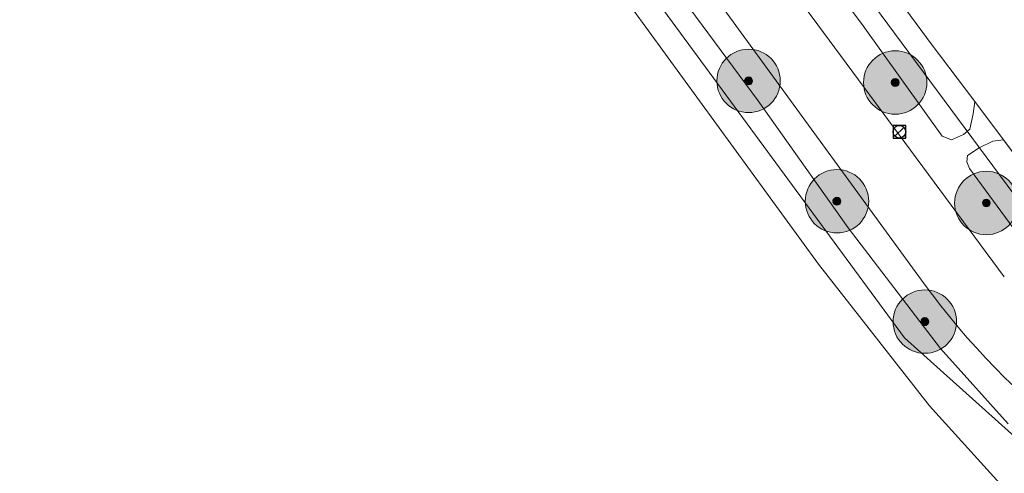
# Model space of a CAD drawing. Header units: metres. Extents: x 163628 to 167676, y 402708 to 405373.
# Tile 80 of 256: x 164777 to 164840, y 403498 to 403527. Entities that reach past the tile are written whole.
import ezdxf

# ---------------------------------------------------------------- set-up
doc = ezdxf.new("R2010")
doc.units = ezdxf.units.M
doc.layers.get('0').update_dxf_attribs({"lineweight": 25})
for name, color, linetype, lineweight in [('X-CA190022.004-UO-BGT_Ondergrond$0$GE_201_SHDHek_Lijn_GEM', 253, 'X-CA190022.004-UO-BGT_Ondergrond$0$Hekwerk', 9), ('X-CA190022.004-UO-BGT_Ondergrond$0$GE_314_WGDRijbaanLokaleweg_Vlak_GEM', 253, 'Continuous', 9), ('X-CA190022.004-UO-BGT_Ondergrond$0$GE_367_OWGBerm_groenvoorziening_grasenk_GEM', 253, 'Continuous', 9), ('X-CA190022.004-UO-BGT_Ondergrond$0$GE_401_OTDErf_Vlak_GEM', 253, 'Continuous', 9), ('X-CA190022.004-UO-BGT_Ondergrond$0$GE_476_BTDGraslandagrarisch_Vlak_GEM', 253, 'Continuous', 9), ('X-CA190022.004-UO-BGT_Ondergrond$0$GE_523_WTDGreppel_drogesloot_Vlak_GEM', 253, 'Continuous', 9), ('X-CA190022.004-UO-DWM_Beplanting$0$B-WE-GR-BOOM-S AFKOMSTIG UIT BGT', 252, 'Continuous', 0), ('X-CA190022.004-UO-KAD_Percelen$0$B-WE-KG-GRENS_PERCEEL-GV', 150, 'Continuous', 9), ('X-CA190022.004-UO-WHM_Riolering gemeente_NLCS$0$B-WE-RI-PUT-S', 214, 'Continuous', 15)]:
    doc.layers.add(name, color=color, linetype=linetype, lineweight=lineweight)
doc.layers.add('X-CA190022.004-UO-DWM_Beplanting$0$B-WE-GR-BOOM-S AFKOMSTIG UIT BOMENBESTAND GEMEENTE', color=252, linetype='Continuous')
doc.layers.add('X-CA190022.004-UO-DWM_Beplanting$0$N-GV-GR-GRAS-A-200', color=7, linetype='Continuous')
doc.linetypes.add('X-CA190022.004-UO-BGT_Ondergrond$0$Hekwerk', pattern='A,5,-1.5,[2,dgnlstyle-Veghel.shx,S=0.007937,R=0,X=0,Y=0],-1.5', length=8)

# ---------------------------------------------------------------- blocks, each defined once
blk = doc.blocks.new('X-CA190022.004-UO-WHM_Riolering gemeente_NLCS$0$B-SRI-PUT_BETON-SO')
blk.add_line((-1.41, -1.41), (1.41, 1.41))
at = {"lineweight": -3, "flags": 128}
blk.add_lwpolyline([(2, -2), (2, 2), (-2, 2), (-2, -2)], close=True, dxfattribs=at)
at = {"lineweight": -3}
blk.add_circle((0, 0), 2, dxfattribs=at)
blk = doc.blocks.new('X-CA190022.004-UO-DWM_Beplanting$0$SGR-BOOM_01-SO')
at = {"linetype": 'ByBlock', "lineweight": 18}
h = blk.add_hatch(color=0, dxfattribs=at)
h.dxf.hatch_style = 1
edge = h.paths.add_edge_path()
edge.add_arc((0, 0), 0.25, 0, 360)
at = {"color": 0, "linetype": 'ByBlock', "lineweight": 18}
for radius in [2, 0.25]:
    blk.add_circle((0, 0), radius, dxfattribs=at)
blk = doc.blocks.new('X-CA190022.004-UO-DWM_Beplanting$0$IMGEOBoom')
at = {"transparency": 33554457}
h = blk.add_hatch(color=256, dxfattribs=at)
h.dxf.hatch_style = 1
edge = h.paths.add_edge_path()
edge.add_arc((0, 0), 100, 0, 360)
edge = h.paths.add_edge_path(flags=17)
edge.add_arc((0, 0), 12.5, 0, 360)
h = blk.add_hatch()
h.set_pattern_fill('ANGLE', color=256)
h.set_pattern_definition([(0, (0, 0), (0, 6.985), [5.08, -1.905]), (90, (0, 0), (-6.985, 4e-16), [5.08, -1.905])])
edge = h.paths.add_edge_path(flags=17)
edge.add_arc((0, 0), 12.5, 0, 360)
at = {"layer": 'X-CA190022.004-UO-DWM_Beplanting$0$N-GV-GR-GRAS-A-200'}
h = blk.add_hatch(color=256, dxfattribs=at)
h.dxf.hatch_style = 1
edge = h.paths.add_edge_path(flags=17)
edge.add_arc((0, 0), 12.5, 0, 360)
at = {"xscale": 50, "yscale": 50, "zscale": 50}
blk.add_blockref('X-CA190022.004-UO-DWM_Beplanting$0$SGR-BOOM_01-SO', (0, 0), dxfattribs=at)

msp = doc.modelspace()

# ---------------------------------------------------------------- linework, layer by layer
at = {"layer": 'X-CA190022.004-UO-BGT_Ondergrond$0$GE_201_SHDHek_Lijn_GEM'}
for p, q in [((164835.006, 403525.555), (164824.925, 403539.208)), ((164837.744, 403521.908), (164835.006, 403525.555)), ((164839.557, 403519.494), (164837.744, 403521.908)), ((164844.213, 403513.292), (164839.557, 403519.494))]:
    msp.add_line(p, q, dxfattribs=at)
at = {"layer": 'X-CA190022.004-UO-BGT_Ondergrond$0$GE_314_WGDRijbaanLokaleweg_Vlak_GEM', "flags": 128}
msp.add_lwpolyline([(164834.55, 403510.41), (164808.003, 403546.836), (164807.381, 403547.69), (164810.555, 403550.158), (164811.257, 403549.212), (164839.612, 403510.857)], dxfattribs=at)
at = {"layer": 'X-CA190022.004-UO-BGT_Ondergrond$0$GE_314_WGDRijbaanLokaleweg_Vlak_GEM', "extrusion": (0, 0, -1)}
msp.add_arc((-164873.433, 403538.775), 48.129, 290.84303, 323.88964, dxfattribs=at)
at = {"layer": 'X-CA190022.004-UO-BGT_Ondergrond$0$GE_367_OWGBerm_groenvoorziening_grasenk_GEM', "flags": 128}
for points in [[(164839.612, 403510.857), (164811.257, 403549.212), (164810.555, 403550.158), (164809.934, 403550.997), (164808.24, 403553.281), (164808.297, 403554.21), (164810.26, 403555.972), (164811.274, 403557.307), (164812.075, 403556.422), (164814.494, 403553.261), (164816.43, 403550.653), (164815.615, 403550.561)], [(164839.854, 403501.586), (164835.589, 403506.33), (164829.767, 403513.937), (164824.074, 403521.961), (164813.048, 403536.862), (164808.822, 403542.389), (164808.549, 403542.553), (164807.529, 403542.301), (164806.745, 403541.721), (164806.434, 403541.103), (164805.156, 403540.166), (164799.971, 403547.237), (164798.777, 403549.092), (164803.21, 403551.146), (164803.782, 403551.252), (164805.104, 403550.757), (164806.751, 403548.547), (164806.98, 403548.24), (164807.381, 403547.69), (164808.003, 403546.836)], [(164815.615, 403550.561), (164814.577, 403550.382), (164814.194, 403550.055), (164814.139, 403549.655), (164814.32, 403549.236), (164822.388, 403537.856), (164830.712, 403526.694), (164835.681, 403519.727), (164836.281, 403519.489), (164837.046, 403519.832), (164837.429, 403520.159), (164837.65, 403521.141), (164837.744, 403521.908), (164839.557, 403519.494), (164838.889, 403519.401), (164838.027, 403518.992), (164837.297, 403518.503), (164837.242, 403518.103), (164837.422, 403517.683), (164842.663, 403510.552)], [(164808.003, 403546.836), (164834.55, 403510.41)]]:
    msp.add_lwpolyline(points, dxfattribs=at)
at = {"layer": 'X-CA190022.004-UO-BGT_Ondergrond$0$GE_367_OWGBerm_groenvoorziening_grasenk_GEM'}
msp.add_arc((164873.433, 403538.775), 48.129, 216.11036, 249.15697, dxfattribs=at)
at = {"layer": 'X-CA190022.004-UO-BGT_Ondergrond$0$GE_401_OTDErf_Vlak_GEM', "flags": 128}
msp.add_lwpolyline([(164620.047, 403474.794), (164683.071, 403504.746), (164766.236, 403544.544), (164771.263, 403545.786), (164774.138, 403545.724), (164776.394, 403545.354), (164787.928, 403542.792), (164789.839, 403542.878), (164793.081, 403543.524), (164799.971, 403547.237), (164805.156, 403540.166), (164806.434, 403541.103), (164827.881, 403511.643), (164834.892, 403502.714), (164839.324, 403497.819), (164843.689, 403493.586)], dxfattribs=at)
at = {"layer": 'X-CA190022.004-UO-BGT_Ondergrond$0$GE_476_BTDGraslandagrarisch_Vlak_GEM', "flags": 128}
msp.add_lwpolyline([(164844.213, 403513.292), (164839.557, 403519.494), (164837.744, 403521.908), (164835.006, 403525.555), (164824.925, 403539.208), (164816.43, 403550.653), (164814.494, 403553.261), (164812.075, 403556.422), (164815.7, 403561.975), (164822.431, 403572.962)], dxfattribs=at)
at = {"layer": 'X-CA190022.004-UO-BGT_Ondergrond$0$GE_523_WTDGreppel_drogesloot_Vlak_GEM', "flags": 128}
for points in [[(164816.43, 403550.653), (164824.925, 403539.208), (164835.006, 403525.555), (164837.744, 403521.908), (164837.65, 403521.141), (164837.429, 403520.159), (164837.046, 403519.832), (164836.281, 403519.489), (164835.681, 403519.727), (164830.712, 403526.694), (164822.388, 403537.856), (164814.32, 403549.236), (164814.139, 403549.655), (164814.194, 403550.055), (164814.577, 403550.382), (164815.615, 403550.561), (164816.43, 403550.653)], [(164843.689, 403493.586), (164839.324, 403497.819), (164834.892, 403502.714), (164827.881, 403511.643), (164806.434, 403541.103), (164806.745, 403541.721), (164807.529, 403542.301), (164808.549, 403542.553), (164808.822, 403542.389), (164813.048, 403536.862)], [(164813.048, 403536.862), (164824.074, 403521.961), (164829.767, 403513.937), (164835.589, 403506.33), (164839.854, 403501.586)], [(164839.557, 403519.494), (164844.213, 403513.292), (164850.127, 403506.624), (164854.889, 403503.211), (164857.876, 403501.339), (164857.872, 403500.936), (164857.87, 403500.317), (164857.651, 403499.954), (164857.341, 403499.645), (164856.74, 403499.574), (164854.885, 403500.198), (164851.94, 403501.79), (164849.179, 403503.581), (164847.145, 403505.243), (164845.003, 403507.652), (164842.663, 403510.552), (164837.422, 403517.683), (164837.242, 403518.103), (164837.297, 403518.503), (164838.027, 403518.992), (164838.889, 403519.401), (164839.557, 403519.494)]]:
    msp.add_lwpolyline(points, dxfattribs=at)
at = {"layer": 'X-CA190022.004-UO-KAD_Percelen$0$B-WE-KG-GRENS_PERCEEL-GV', "flags": 128}
msp.add_lwpolyline([(164819.546, 403567.881), (164818.291, 403564.405), (164817.529, 403559.372), (164812.884, 403553.196), (164819.424, 403544.122), (164847.738, 403505.918), (164850.36, 403503.946), (164853.636, 403502.187), (164880.122, 403492.516), (164891.81, 403488.06), (164921.88, 403477.54), (164929.892, 403473.773), (164913.679, 403519.457), (164902.78, 403561.659), (164930.713, 403568.012), (164926.596, 403575.181), (164900.08, 403610.457), (164822.987, 403573.331)], close=True, dxfattribs=at)
for points in [[(164995.489, 403499.804), (164929.892, 403473.773), (164921.88, 403477.54), (164891.81, 403488.06), (164880.122, 403492.516), (164853.636, 403502.187), (164850.36, 403503.946), (164847.738, 403505.918), (164819.424, 403544.122), (164812.884, 403553.196), (164799.538, 403571.715), (164789.551, 403566.923), (164790.783, 403565.26), (164802.649, 403548.73), (164808.436, 403540.853), (164833.316, 403507.004), (164848.867, 403493.07), (164858.048, 403489.835), (164865.033, 403489.542), (164912.727, 403472.756), (164924.085, 403466.159), (164926.724, 403463.811), (164933.216, 403458.195)], [(164864.996, 403430.304), (164860.969, 403463.589), (164858.048, 403489.835), (164848.867, 403493.07), (164833.316, 403507.004), (164808.436, 403540.853), (164802.649, 403548.73), (164793.081, 403543.524), (164789.839, 403542.878), (164787.928, 403542.792), (164774.138, 403545.724), (164771.263, 403545.786), (164766.236, 403544.544), (164758.78, 403541.048), (164619.909, 403474.821)]]:
    msp.add_lwpolyline(points, dxfattribs=at)

# ---------------------------------------------------------------- block references
at = {"layer": 'X-CA190022.004-UO-DWM_Beplanting$0$B-WE-GR-BOOM-S AFKOMSTIG UIT BGT', "xscale": 0.02, "yscale": 0.02, "zscale": 0.02}
for p in [(164823.476, 403523.211), (164832.727, 403523.11), (164829.053, 403515.62), (164838.477, 403515.509), (164834.598, 403508.028)]:
    msp.add_blockref('X-CA190022.004-UO-DWM_Beplanting$0$IMGEOBoom', p, dxfattribs=at)
at = {"layer": 'X-CA190022.004-UO-DWM_Beplanting$0$B-WE-GR-BOOM-S AFKOMSTIG UIT BOMENBESTAND GEMEENTE', "xscale": 0.02, "yscale": 0.02, "zscale": 0.02}
for p in [(164823.476, 403523.211), (164832.727, 403523.11), (164829.053, 403515.62), (164838.477, 403515.509), (164834.598, 403508.028)]:
    msp.add_blockref('X-CA190022.004-UO-DWM_Beplanting$0$IMGEOBoom', p, dxfattribs=at)
at = {"layer": 'X-CA190022.004-UO-WHM_Riolering gemeente_NLCS$0$B-WE-RI-PUT-S', "xscale": 0.2, "yscale": 0.2, "zscale": 0.2}
msp.add_blockref('X-CA190022.004-UO-WHM_Riolering gemeente_NLCS$0$B-SRI-PUT_BETON-SO', (164832.992, 403520), dxfattribs=at)

doc.saveas('drawing.dxf')
